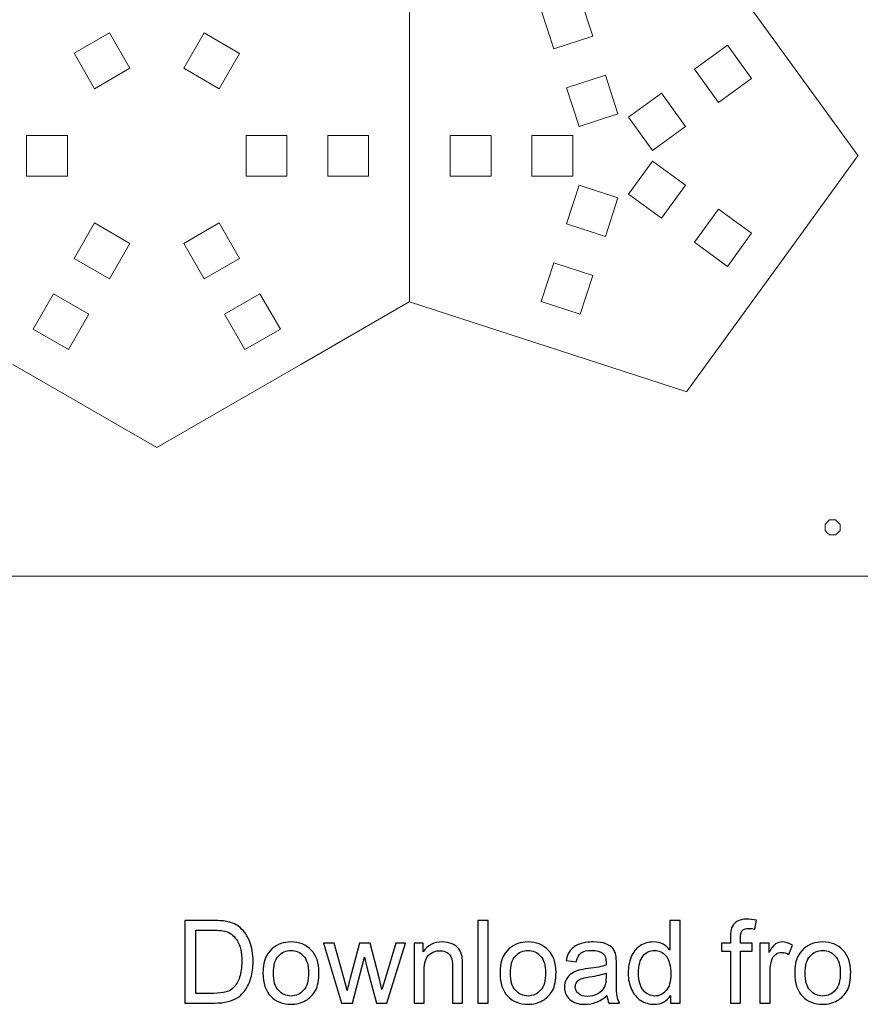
# Model space of a CAD drawing. Header units: millimetres. Extents: x -153 to 179, y -214 to 212.
# Tile 2 of 33: x -91 to -30, y -214 to -141. Entities that reach past the tile are written whole.
import ezdxf
from ezdxf.lldxf.tags import DXFTag

# ---------------------------------------------------------------- set-up
doc = ezdxf.new("R2010")
doc.units = ezdxf.units.MM
doc.header["$MEASUREMENT"] = 0
doc.layers.add('Layer 1', color=7, linetype='Continuous')
tags = doc.linetypes.add('New Line37', pattern=[1.5, 1, -0.5]).pattern_tags.tags
tags[6:7] = [DXFTag(74, 4), DXFTag(75, 0), DXFTag(340, '0'), DXFTag(46, 1.0), DXFTag(50, 0.0), DXFTag(44, 0.0), DXFTag(45, 0.0)]
tags[4:5] = [DXFTag(74, 4), DXFTag(75, 0), DXFTag(340, '0'), DXFTag(46, 1.0), DXFTag(50, 0.0), DXFTag(44, 0.0), DXFTag(45, 0.0)]
tags = doc.linetypes.add('New Line41', pattern=[1.5, 1, -0.5]).pattern_tags.tags
tags[6:7] = [DXFTag(74, 4), DXFTag(75, 0), DXFTag(340, '0'), DXFTag(46, 1.0), DXFTag(50, 0.0), DXFTag(44, 0.0), DXFTag(45, 0.0)]
tags[4:5] = [DXFTag(74, 4), DXFTag(75, 0), DXFTag(340, '0'), DXFTag(46, 1.0), DXFTag(50, 0.0), DXFTag(44, 0.0), DXFTag(45, 0.0)]
tags = doc.linetypes.add('New Line44', pattern=[1.5, 1, -0.5]).pattern_tags.tags
tags[6:7] = [DXFTag(74, 4), DXFTag(75, 0), DXFTag(340, '0'), DXFTag(46, 1.0), DXFTag(50, 0.0), DXFTag(44, 0.0), DXFTag(45, 0.0)]
tags[4:5] = [DXFTag(74, 4), DXFTag(75, 0), DXFTag(340, '0'), DXFTag(46, 1.0), DXFTag(50, 0.0), DXFTag(44, 0.0), DXFTag(45, 0.0)]
tags = doc.linetypes.add('New Line46', pattern=[1.5, 1, -0.5]).pattern_tags.tags
tags[6:7] = [DXFTag(74, 4), DXFTag(75, 0), DXFTag(340, '0'), DXFTag(46, 1.0), DXFTag(50, 0.0), DXFTag(44, 0.0), DXFTag(45, 0.0)]
tags[4:5] = [DXFTag(74, 4), DXFTag(75, 0), DXFTag(340, '0'), DXFTag(46, 1.0), DXFTag(50, 0.0), DXFTag(44, 0.0), DXFTag(45, 0.0)]
tags = doc.linetypes.add('New Line47', pattern=[1.5, 1, -0.5]).pattern_tags.tags
tags[6:7] = [DXFTag(74, 4), DXFTag(75, 0), DXFTag(340, '0'), DXFTag(46, 1.0), DXFTag(50, 0.0), DXFTag(44, 0.0), DXFTag(45, 0.0)]
tags[4:5] = [DXFTag(74, 4), DXFTag(75, 0), DXFTag(340, '0'), DXFTag(46, 1.0), DXFTag(50, 0.0), DXFTag(44, 0.0), DXFTag(45, 0.0)]

msp = doc.modelspace()

# ---------------------------------------------------------------- linework, layer by layer
at = {"layer": 'Layer 1', "color": 1, "lineweight": 9}
for points, knots in [([(-28.1707, -57.2815), (-28.1707, -57.2815), (-28.1707, -182.2814), (-28.1707, -182.2814), (-28.1707, -182.2814), (-28.1707, -182.2814), (-153.1707, -182.2814), (-153.1707, -182.2814), (-153.1707, -182.2814), (-153.1707, -182.2814), (-153.1707, -57.2815), (-153.1707, -57.2815)], [0, 0, 0, 0, 0.25, 0.25, 0.25, 0.25, 0.5, 0.5, 0.5, 0.5, 1, 1, 1, 1]), ([(-52.213, -143.555), (-52.213, -143.555), (-49.3598, -142.6279), (-49.3598, -142.6279), (-49.3598, -142.6279), (-49.3598, -142.6279), (-50.2869, -139.7748), (-50.2869, -139.7748), (-50.2869, -139.7748), (-50.2869, -139.7748), (-53.14, -140.7018), (-53.14, -140.7018), (-53.14, -140.7018), (-53.14, -140.7018), (-52.213, -143.555), (-52.213, -143.555)], [0, 0, 0, 0, 0.2, 0.2, 0.2, 0.2, 0.4, 0.4, 0.4, 0.4, 0.6, 0.6, 0.6, 0.6, 1, 1, 1, 1]), ([(-85.9697, -146.4795), (-85.9697, -146.4795), (-83.3716, -144.9795), (-83.3716, -144.9795), (-83.3716, -144.9795), (-83.3716, -144.9795), (-84.8716, -142.3815), (-84.8716, -142.3815), (-84.8716, -142.3815), (-84.8716, -142.3815), (-87.4697, -143.8815), (-87.4697, -143.8815), (-87.4697, -143.8815), (-87.4697, -143.8815), (-85.9697, -146.4795), (-85.9697, -146.4795)], [0, 0, 0, 0, 0.2, 0.2, 0.2, 0.2, 0.4, 0.4, 0.4, 0.4, 0.6, 0.6, 0.6, 0.6, 1, 1, 1, 1]), ([(-79.4089, -144.9811), (-79.4089, -144.9811), (-76.8108, -146.4811), (-76.8108, -146.4811), (-76.8108, -146.4811), (-76.8108, -146.4811), (-75.3108, -143.883), (-75.3108, -143.883), (-75.3108, -143.883), (-75.3108, -143.883), (-77.9089, -142.383), (-77.9089, -142.383), (-77.9089, -142.383), (-77.9089, -142.383), (-79.4089, -144.9811), (-79.4089, -144.9811)], [0, 0, 0, 0, 0.2, 0.2, 0.2, 0.2, 0.4, 0.4, 0.4, 0.4, 0.6, 0.6, 0.6, 0.6, 1, 1, 1, 1]), ([(-41.8883, -145.0556), (-41.8883, -145.0556), (-40.125, -147.4826), (-40.125, -147.4826), (-40.125, -147.4826), (-40.125, -147.4826), (-37.6979, -145.7193), (-37.6979, -145.7193), (-37.6979, -145.7193), (-37.6979, -145.7193), (-39.4613, -143.2923), (-39.4613, -143.2923), (-39.4613, -143.2923), (-39.4613, -143.2923), (-41.8883, -145.0556), (-41.8883, -145.0556)], [0, 0, 0, 0, 0.2, 0.2, 0.2, 0.2, 0.4, 0.4, 0.4, 0.4, 0.6, 0.6, 0.6, 0.6, 1, 1, 1, 1]), ([(-50.3589, -149.2613), (-50.3589, -149.2613), (-47.5057, -148.3343), (-47.5057, -148.3343), (-47.5057, -148.3343), (-47.5057, -148.3343), (-48.4328, -145.4811), (-48.4328, -145.4811), (-48.4328, -145.4811), (-48.4328, -145.4811), (-51.2859, -146.4081), (-51.2859, -146.4081), (-51.2859, -146.4081), (-51.2859, -146.4081), (-50.3589, -149.2613), (-50.3589, -149.2613)], [0, 0, 0, 0, 0.2, 0.2, 0.2, 0.2, 0.4, 0.4, 0.4, 0.4, 0.6, 0.6, 0.6, 0.6, 1, 1, 1, 1]), ([(-46.7424, -148.5823), (-46.7424, -148.5823), (-44.9791, -151.0093), (-44.9791, -151.0093), (-44.9791, -151.0093), (-44.9791, -151.0093), (-42.5521, -149.246), (-42.5521, -149.246), (-42.5521, -149.246), (-42.5521, -149.246), (-44.3154, -146.819), (-44.3154, -146.819), (-44.3154, -146.819), (-44.3154, -146.819), (-46.7424, -148.5823), (-46.7424, -148.5823)], [0, 0, 0, 0, 0.2, 0.2, 0.2, 0.2, 0.4, 0.4, 0.4, 0.4, 0.6, 0.6, 0.6, 0.6, 1, 1, 1, 1]), ([(-87.9524, -149.9107), (-87.9524, -149.9107), (-87.9524, -152.9107), (-87.9524, -152.9107), (-87.9524, -152.9107), (-87.9524, -152.9107), (-90.9524, -152.9107), (-90.9524, -152.9107), (-90.9524, -152.9107), (-90.9524, -152.9107), (-90.9524, -149.9107), (-90.9524, -149.9107), (-90.9524, -149.9107), (-90.9524, -149.9107), (-87.9524, -149.9107), (-87.9524, -149.9107)], [0, 0, 0, 0, 0.2, 0.2, 0.2, 0.2, 0.4, 0.4, 0.4, 0.4, 0.6, 0.6, 0.6, 0.6, 1, 1, 1, 1]), ([(-74.8308, -149.9106), (-74.8308, -149.9106), (-74.8308, -152.9106), (-74.8308, -152.9106), (-74.8308, -152.9106), (-74.8308, -152.9106), (-71.8308, -152.9107), (-71.8308, -152.9107), (-71.8308, -152.9107), (-71.8308, -152.9107), (-71.8308, -149.9107), (-71.8308, -149.9107), (-71.8308, -149.9107), (-71.8308, -149.9107), (-74.8308, -149.9106), (-74.8308, -149.9106)], [0, 0, 0, 0, 0.2, 0.2, 0.2, 0.2, 0.4, 0.4, 0.4, 0.4, 0.6, 0.6, 0.6, 0.6, 1, 1, 1, 1]), ([(-68.8308, -149.9107), (-68.8308, -149.9107), (-68.8308, -152.9107), (-68.8308, -152.9107), (-68.8308, -152.9107), (-68.8308, -152.9107), (-65.8308, -152.9107), (-65.8308, -152.9107), (-65.8308, -152.9107), (-65.8308, -152.9107), (-65.8308, -149.9106), (-65.8308, -149.9106), (-65.8308, -149.9106), (-65.8308, -149.9106), (-68.8308, -149.9107), (-68.8308, -149.9107)], [0, 0, 0, 0, 0.2, 0.2, 0.2, 0.2, 0.4, 0.4, 0.4, 0.4, 0.6, 0.6, 0.6, 0.6, 1, 1, 1, 1]), ([(-56.8307, -149.9106), (-56.8307, -149.9106), (-56.8307, -152.9106), (-56.8307, -152.9106), (-56.8307, -152.9106), (-56.8307, -152.9106), (-59.8307, -152.9106), (-59.8307, -152.9106), (-59.8307, -152.9106), (-59.8307, -152.9106), (-59.8307, -149.9106), (-59.8307, -149.9106), (-59.8307, -149.9106), (-59.8307, -149.9106), (-56.8307, -149.9106), (-56.8307, -149.9106)], [0, 0, 0, 0, 0.2, 0.2, 0.2, 0.2, 0.4, 0.4, 0.4, 0.4, 0.6, 0.6, 0.6, 0.6, 1, 1, 1, 1]), ([(-50.8307, -149.9106), (-50.8307, -149.9106), (-50.8307, -152.9106), (-50.8307, -152.9106), (-50.8307, -152.9106), (-50.8307, -152.9106), (-53.8307, -152.9106), (-53.8307, -152.9106), (-53.8307, -152.9106), (-53.8307, -152.9106), (-53.8307, -149.9106), (-53.8307, -149.9106), (-53.8307, -149.9106), (-53.8307, -149.9106), (-50.8307, -149.9106), (-50.8307, -149.9106)], [0, 0, 0, 0, 0.2, 0.2, 0.2, 0.2, 0.4, 0.4, 0.4, 0.4, 0.6, 0.6, 0.6, 0.6, 1, 1, 1, 1]), ([(-46.7424, -154.2389), (-46.7424, -154.2389), (-44.9791, -151.8118), (-44.9791, -151.8118), (-44.9791, -151.8118), (-44.9791, -151.8118), (-42.5521, -153.5751), (-42.5521, -153.5751), (-42.5521, -153.5751), (-42.5521, -153.5751), (-44.3154, -156.0022), (-44.3154, -156.0022), (-44.3154, -156.0022), (-44.3154, -156.0022), (-46.7424, -154.2389), (-46.7424, -154.2389)], [0, 0, 0, 0, 0.2, 0.2, 0.2, 0.2, 0.4, 0.4, 0.4, 0.4, 0.6, 0.6, 0.6, 0.6, 1, 1, 1, 1]), ([(-50.3589, -153.5599), (-50.3589, -153.5599), (-47.5057, -154.4869), (-47.5057, -154.4869), (-47.5057, -154.4869), (-47.5057, -154.4869), (-48.4328, -157.3401), (-48.4328, -157.3401), (-48.4328, -157.3401), (-48.4328, -157.3401), (-51.2859, -156.4131), (-51.2859, -156.4131), (-51.2859, -156.4131), (-51.2859, -156.4131), (-50.3589, -153.5599), (-50.3589, -153.5599)], [0, 0, 0, 0, 0.2, 0.2, 0.2, 0.2, 0.4, 0.4, 0.4, 0.4, 0.6, 0.6, 0.6, 0.6, 1, 1, 1, 1]), ([(-41.8883, -157.7656), (-41.8883, -157.7656), (-40.125, -155.3385), (-40.125, -155.3385), (-40.125, -155.3385), (-40.125, -155.3385), (-37.6979, -157.1019), (-37.6979, -157.1019), (-37.6979, -157.1019), (-37.6979, -157.1019), (-39.4613, -159.5289), (-39.4613, -159.5289), (-39.4613, -159.5289), (-39.4613, -159.5289), (-41.8883, -157.7656), (-41.8883, -157.7656)], [0, 0, 0, 0, 0.2, 0.2, 0.2, 0.2, 0.4, 0.4, 0.4, 0.4, 0.6, 0.6, 0.6, 0.6, 1, 1, 1, 1]), ([(-85.9696, -156.3447), (-85.9696, -156.3447), (-83.3715, -157.8447), (-83.3715, -157.8447), (-83.3715, -157.8447), (-83.3715, -157.8447), (-84.8716, -160.4428), (-84.8716, -160.4428), (-84.8716, -160.4428), (-84.8716, -160.4428), (-87.4696, -158.9428), (-87.4696, -158.9428), (-87.4696, -158.9428), (-87.4696, -158.9428), (-85.9696, -156.3447), (-85.9696, -156.3447)], [0, 0, 0, 0, 0.2, 0.2, 0.2, 0.2, 0.4, 0.4, 0.4, 0.4, 0.6, 0.6, 0.6, 0.6, 1, 1, 1, 1]), ([(-79.4089, -157.8431), (-79.4089, -157.8431), (-76.8108, -156.3431), (-76.8108, -156.3431), (-76.8108, -156.3431), (-76.8108, -156.3431), (-75.3108, -158.9412), (-75.3108, -158.9412), (-75.3108, -158.9412), (-75.3108, -158.9412), (-77.9089, -160.4412), (-77.9089, -160.4412), (-77.9089, -160.4412), (-77.9089, -160.4412), (-79.4089, -157.8431), (-79.4089, -157.8431)], [0, 0, 0, 0, 0.2, 0.2, 0.2, 0.2, 0.4, 0.4, 0.4, 0.4, 0.6, 0.6, 0.6, 0.6, 1, 1, 1, 1]), ([(-52.213, -159.2662), (-52.213, -159.2662), (-49.3598, -160.1933), (-49.3598, -160.1933), (-49.3598, -160.1933), (-49.3598, -160.1933), (-50.2869, -163.0464), (-50.2869, -163.0464), (-50.2869, -163.0464), (-50.2869, -163.0464), (-53.14, -162.1194), (-53.14, -162.1194), (-53.14, -162.1194), (-53.14, -162.1194), (-52.213, -159.2662), (-52.213, -159.2662)], [0, 0, 0, 0, 0.2, 0.2, 0.2, 0.2, 0.4, 0.4, 0.4, 0.4, 0.6, 0.6, 0.6, 0.6, 1, 1, 1, 1]), ([(-88.9697, -161.5409), (-88.9697, -161.5409), (-86.3716, -163.0409), (-86.3716, -163.0409), (-86.3716, -163.0409), (-86.3716, -163.0409), (-87.8715, -165.6389), (-87.8715, -165.6389), (-87.8715, -165.6389), (-87.8715, -165.6389), (-90.4696, -164.1389), (-90.4696, -164.1389), (-90.4696, -164.1389), (-90.4696, -164.1389), (-88.9697, -161.5409), (-88.9697, -161.5409)], [0, 0, 0, 0, 0.2, 0.2, 0.2, 0.2, 0.4, 0.4, 0.4, 0.4, 0.6, 0.6, 0.6, 0.6, 1, 1, 1, 1]), ([(-76.4089, -163.0393), (-76.4089, -163.0393), (-73.8108, -161.5393), (-73.8108, -161.5393), (-73.8108, -161.5393), (-73.8108, -161.5393), (-72.3108, -164.1374), (-72.3108, -164.1374), (-72.3108, -164.1374), (-72.3108, -164.1374), (-74.9089, -165.6374), (-74.9089, -165.6374), (-74.9089, -165.6374), (-74.9089, -165.6374), (-76.4089, -163.0393), (-76.4089, -163.0393)], [0, 0, 0, 0, 0.2, 0.2, 0.2, 0.2, 0.4, 0.4, 0.4, 0.4, 0.6, 0.6, 0.6, 0.6, 1, 1, 1, 1]), ([(-31.1921, -178.4821), (-31.1921, -178.4821), (-31.1921, -178.71), (-31.1921, -178.71), (-31.1921, -178.71), (-31.1921, -178.71), (-31.1921, -178.9378), (-31.1921, -178.9378), (-31.1921, -178.9378), (-31.1921, -178.9378), (-31.3532, -179.0989), (-31.3532, -179.0989), (-31.3532, -179.0989), (-31.3532, -179.0989), (-31.5143, -179.26), (-31.5143, -179.26), (-31.5143, -179.26), (-31.5143, -179.26), (-31.7421, -179.26), (-31.7421, -179.26), (-31.7421, -179.26), (-31.7421, -179.26), (-31.9699, -179.26), (-31.9699, -179.26), (-31.9699, -179.26), (-31.9699, -179.26), (-32.131, -179.0989), (-32.131, -179.0989), (-32.131, -179.0989), (-32.131, -179.0989), (-32.2921, -178.9378), (-32.2921, -178.9378), (-32.2921, -178.9378), (-32.2921, -178.9378), (-32.2921, -178.71), (-32.2921, -178.71), (-32.2921, -178.71), (-32.2921, -178.71), (-32.2921, -178.4821), (-32.2921, -178.4821), (-32.2921, -178.4821), (-32.2921, -178.4821), (-32.131, -178.321), (-32.131, -178.321), (-32.131, -178.321), (-32.131, -178.321), (-31.9699, -178.16), (-31.9699, -178.16), (-31.9699, -178.16), (-31.9699, -178.16), (-31.7421, -178.16), (-31.7421, -178.16), (-31.7421, -178.16), (-31.7421, -178.16), (-31.5143, -178.16), (-31.5143, -178.16), (-31.5143, -178.16), (-31.5143, -178.16), (-31.3532, -178.321), (-31.3532, -178.321), (-31.3532, -178.321), (-31.3532, -178.321), (-31.1921, -178.4821), (-31.1921, -178.4821)], [0, 0, 0, 0, 0.0588235, 0.0588235, 0.0588235, 0.0588235, 0.1176471, 0.1176471, 0.1176471, 0.1176471, 0.1764706, 0.1764706, 0.1764706, 0.1764706, 0.2352941, 0.2352941, 0.2352941, 0.2352941, 0.2941176, 0.2941176, 0.2941176, 0.2941176, 0.3529412, 0.3529412, 0.3529412, 0.3529412, 0.4117647, 0.4117647, 0.4117647, 0.4117647, 0.4705882, 0.4705882, 0.4705882, 0.4705882, 0.5294118, 0.5294118, 0.5294118, 0.5294118, 0.5882353, 0.5882353, 0.5882353, 0.5882353, 0.6470588, 0.6470588, 0.6470588, 0.6470588, 0.7058824, 0.7058824, 0.7058824, 0.7058824, 0.7647059, 0.7647059, 0.7647059, 0.7647059, 0.8235294, 0.8235294, 0.8235294, 0.8235294, 0.8823529, 0.8823529, 0.8823529, 0.8823529, 1, 1, 1, 1])]:
    msp.add_open_spline(points, degree=3, knots=knots, dxfattribs=at)
for points in [[(-37.0401, -141.533), (-37.0401, -141.533), (-42.4505, -134.0741), (-42.4505, -134.0741)], [(-62.8307, -149.9106), (-62.8307, -149.9106), (-62.8307, -140.6961), (-62.8307, -140.6961)], [(-29.8681, -151.4203), (-29.8681, -151.4203), (-35.2785, -143.9614), (-35.2785, -143.9614)], [(-35.2918, -158.8694), (-35.2918, -158.8694), (-29.8814, -151.4106), (-29.8814, -151.4106)], [(-62.8306, -162.1251), (-62.8306, -162.1251), (-62.8307, -152.9106), (-62.8307, -152.9106)], [(-42.4638, -168.7567), (-42.4638, -168.7567), (-37.0534, -161.2978), (-37.0534, -161.2978)], [(-62.8361, -162.1282), (-62.8361, -162.1282), (-70.8161, -166.7355), (-70.8161, -166.7355)], [(-42.4505, -168.747), (-42.4505, -168.747), (-62.8307, -162.1251), (-62.8307, -162.1251)], [(-89.3742, -168.2356), (-89.3742, -168.2356), (-81.3942, -172.8428), (-81.3942, -172.8428)], [(-73.4142, -168.2356), (-73.4142, -168.2356), (-81.3942, -172.8428), (-81.3942, -172.8428)]]:
    msp.add_open_spline(points, degree=3, dxfattribs=at)
at = {"layer": 'Layer 1', "color": 1, "linetype": 'New Line44', "lineweight": 9}
msp.add_open_spline([(-35.2785, -143.9614), (-35.2785, -143.9614), (-37.0401, -141.533), (-37.0401, -141.533)], degree=3, dxfattribs=at)
at = {"layer": 'Layer 1', "color": 1, "linetype": 'New Line37', "lineweight": 9}
msp.add_open_spline([(-62.8307, -152.9106), (-62.8307, -152.9106), (-62.8307, -149.9106), (-62.8307, -149.9106)], degree=3, dxfattribs=at)
at = {"layer": 'Layer 1', "color": 1, "linetype": 'New Line41', "lineweight": 9}
msp.add_open_spline([(-37.0534, -161.2978), (-37.0534, -161.2978), (-35.2918, -158.8694), (-35.2918, -158.8694)], degree=3, dxfattribs=at)
at = {"layer": 'Layer 1', "color": 1, "linetype": 'New Line46', "lineweight": 9}
msp.add_open_spline([(-91.9723, -166.7355), (-91.9723, -166.7355), (-89.3742, -168.2356), (-89.3742, -168.2356)], degree=3, dxfattribs=at)
at = {"layer": 'Layer 1', "color": 1, "linetype": 'New Line47', "lineweight": 9}
msp.add_open_spline([(-70.8161, -166.7355), (-70.8161, -166.7355), (-73.4142, -168.2356), (-73.4142, -168.2356)], degree=3, dxfattribs=at)
at = {"layer": 'Layer 1', "color": 250}
for points, knots in [([(-79.3287, -213.6474), (-79.3287, -213.6474), (-79.3287, -207.5852), (-79.3287, -207.5852), (-79.3287, -207.5852), (-79.3287, -207.5852), (-77.2402, -207.5852), (-77.2402, -207.5852), (-77.2402, -207.5852), (-76.7689, -207.5852), (-76.4091, -207.6135), (-76.1607, -207.6713), (-76.1607, -207.6713), (-75.8136, -207.7518), (-75.5172, -207.8971), (-75.2717, -208.1059), (-75.2717, -208.1059), (-74.9514, -208.3769), (-74.7129, -208.7212), (-74.5549, -209.1417), (-74.5549, -209.1417), (-74.3954, -209.5622), (-74.3164, -210.0434), (-74.3164, -210.5839), (-74.3164, -210.5839), (-74.3164, -211.0439), (-74.37, -211.4517), (-74.4772, -211.8073), (-74.4772, -211.8073), (-74.5845, -212.1629), (-74.7228, -212.4578), (-74.8907, -212.6907), (-74.8907, -212.6907), (-75.06, -212.9235), (-75.2435, -213.1069), (-75.4439, -213.2396), (-75.4439, -213.2396), (-75.6428, -213.3736), (-75.8841, -213.4752), (-76.1664, -213.5444), (-76.1664, -213.5444), (-76.45, -213.6135), (-76.7745, -213.6474), (-77.1414, -213.6474), (-77.1414, -213.6474), (-77.1414, -213.6474), (-79.3287, -213.6474), (-79.3287, -213.6474)], [0, 0, 0, 0, 0.0769231, 0.0769231, 0.0769231, 0.0769231, 0.1538462, 0.1538462, 0.1538462, 0.1538462, 0.2307692, 0.2307692, 0.2307692, 0.2307692, 0.3076923, 0.3076923, 0.3076923, 0.3076923, 0.3846154, 0.3846154, 0.3846154, 0.3846154, 0.4615385, 0.4615385, 0.4615385, 0.4615385, 0.5384615, 0.5384615, 0.5384615, 0.5384615, 0.6153846, 0.6153846, 0.6153846, 0.6153846, 0.6923077, 0.6923077, 0.6923077, 0.6923077, 0.7692308, 0.7692308, 0.7692308, 0.7692308, 0.8461538, 0.8461538, 0.8461538, 0.8461538, 1, 1, 1, 1]), ([(-57.7921, -213.6474), (-57.7921, -213.6474), (-57.7921, -207.5852), (-57.7921, -207.5852), (-57.7921, -207.5852), (-57.7921, -207.5852), (-57.0471, -207.5852), (-57.0471, -207.5852), (-57.0471, -207.5852), (-57.0471, -207.5852), (-57.0471, -213.6474), (-57.0471, -213.6474), (-57.0471, -213.6474), (-57.0471, -213.6474), (-57.7921, -213.6474), (-57.7921, -213.6474)], [0, 0, 0, 0, 0.2, 0.2, 0.2, 0.2, 0.4, 0.4, 0.4, 0.4, 0.6, 0.6, 0.6, 0.6, 1, 1, 1, 1]), ([(-43.6401, -213.6474), (-43.6401, -213.6474), (-43.6401, -213.09), (-43.6401, -213.09), (-43.6401, -213.09), (-43.918, -213.5232), (-44.3273, -213.7405), (-44.8677, -213.7405), (-44.8677, -213.7405), (-45.2177, -213.7405), (-45.5394, -213.6446), (-45.8315, -213.4513), (-45.8315, -213.4513), (-46.125, -213.2593), (-46.3522, -212.9898), (-46.5145, -212.6455), (-46.5145, -212.6455), (-46.6754, -212.2998), (-46.7558, -211.9033), (-46.7558, -211.4545), (-46.7558, -211.4545), (-46.7558, -211.0171), (-46.6824, -210.6206), (-46.5371, -210.2635), (-46.5371, -210.2635), (-46.3903, -209.9079), (-46.1716, -209.6342), (-45.8795, -209.4451), (-45.8795, -209.4451), (-45.5888, -209.2546), (-45.2614, -209.16), (-44.9016, -209.16), (-44.9016, -209.16), (-44.6363, -209.16), (-44.4006, -209.2165), (-44.1946, -209.328), (-44.1946, -209.328), (-43.9886, -209.4395), (-43.8207, -209.5862), (-43.6909, -209.7654), (-43.6909, -209.7654), (-43.6909, -209.7654), (-43.6909, -207.5852), (-43.6909, -207.5852), (-43.6909, -207.5852), (-43.6909, -207.5852), (-42.9458, -207.5852), (-42.9458, -207.5852), (-42.9458, -207.5852), (-42.9458, -207.5852), (-42.9458, -213.6474), (-42.9458, -213.6474), (-42.9458, -213.6474), (-42.9458, -213.6474), (-43.6401, -213.6474), (-43.6401, -213.6474)], [0, 0, 0, 0, 0.0666667, 0.0666667, 0.0666667, 0.0666667, 0.1333333, 0.1333333, 0.1333333, 0.1333333, 0.2, 0.2, 0.2, 0.2, 0.2666667, 0.2666667, 0.2666667, 0.2666667, 0.3333333, 0.3333333, 0.3333333, 0.3333333, 0.4, 0.4, 0.4, 0.4, 0.4666667, 0.4666667, 0.4666667, 0.4666667, 0.5333333, 0.5333333, 0.5333333, 0.5333333, 0.6, 0.6, 0.6, 0.6, 0.6666667, 0.6666667, 0.6666667, 0.6666667, 0.7333333, 0.7333333, 0.7333333, 0.7333333, 0.8, 0.8, 0.8, 0.8, 0.8666667, 0.8666667, 0.8666667, 0.8666667, 1, 1, 1, 1]), ([(-39.2374, -213.6474), (-39.2374, -213.6474), (-39.2374, -209.8289), (-39.2374, -209.8289), (-39.2374, -209.8289), (-39.2374, -209.8289), (-39.8978, -209.8289), (-39.8978, -209.8289), (-39.8978, -209.8289), (-39.8978, -209.8289), (-39.8978, -209.2532), (-39.8978, -209.2532), (-39.8978, -209.2532), (-39.8978, -209.2532), (-39.2374, -209.2532), (-39.2374, -209.2532), (-39.2374, -209.2532), (-39.2374, -209.2532), (-39.2374, -208.7875), (-39.2374, -208.7875), (-39.2374, -208.7875), (-39.2374, -208.4926), (-39.212, -208.2739), (-39.1598, -208.1313), (-39.1598, -208.1313), (-39.0878, -207.9394), (-38.9636, -207.7828), (-38.783, -207.6629), (-38.783, -207.6629), (-38.6038, -207.5429), (-38.3512, -207.4836), (-38.0267, -207.4836), (-38.0267, -207.4836), (-37.8164, -207.4836), (-37.585, -207.509), (-37.331, -207.5584), (-37.331, -207.5584), (-37.331, -207.5584), (-37.4425, -208.2104), (-37.4425, -208.2104), (-37.4425, -208.2104), (-37.5977, -208.1836), (-37.743, -208.1694), (-37.8813, -208.1694), (-37.8813, -208.1694), (-38.1071, -208.1694), (-38.2665, -208.2174), (-38.3611, -208.3134), (-38.3611, -208.3134), (-38.4542, -208.4093), (-38.5008, -208.5885), (-38.5008, -208.851), (-38.5008, -208.851), (-38.5008, -208.851), (-38.5008, -209.2532), (-38.5008, -209.2532), (-38.5008, -209.2532), (-38.5008, -209.2532), (-37.6457, -209.2532), (-37.6457, -209.2532), (-37.6457, -209.2532), (-37.6457, -209.2532), (-37.6457, -209.8289), (-37.6457, -209.8289), (-37.6457, -209.8289), (-37.6457, -209.8289), (-38.4923, -209.8289), (-38.4923, -209.8289), (-38.4923, -209.8289), (-38.4923, -209.8289), (-38.4923, -213.6474), (-38.4923, -213.6474), (-38.4923, -213.6474), (-38.4923, -213.6474), (-39.2374, -213.6474), (-39.2374, -213.6474)], [0, 0, 0, 0, 0.05, 0.05, 0.05, 0.05, 0.1, 0.1, 0.1, 0.1, 0.15, 0.15, 0.15, 0.15, 0.2, 0.2, 0.2, 0.2, 0.25, 0.25, 0.25, 0.25, 0.3, 0.3, 0.3, 0.3, 0.35, 0.35, 0.35, 0.35, 0.4, 0.4, 0.4, 0.4, 0.45, 0.45, 0.45, 0.45, 0.5, 0.5, 0.5, 0.5, 0.55, 0.55, 0.55, 0.55, 0.6, 0.6, 0.6, 0.6, 0.65, 0.65, 0.65, 0.65, 0.7, 0.7, 0.7, 0.7, 0.75, 0.75, 0.75, 0.75, 0.8, 0.8, 0.8, 0.8, 0.85, 0.85, 0.85, 0.85, 0.9, 0.9, 0.9, 0.9, 1, 1, 1, 1]), ([(-78.5243, -212.9362), (-78.5243, -212.9362), (-77.2317, -212.9362), (-77.2317, -212.9362), (-77.2317, -212.9362), (-76.8324, -212.9362), (-76.5191, -212.8995), (-76.2919, -212.8247), (-76.2919, -212.8247), (-76.0648, -212.7499), (-75.8841, -212.6455), (-75.7487, -212.51), (-75.7487, -212.51), (-75.5596, -212.3195), (-75.4114, -212.0627), (-75.3056, -211.741), (-75.3056, -211.741), (-75.1997, -211.4192), (-75.1461, -211.0298), (-75.1461, -210.5712), (-75.1461, -210.5712), (-75.1461, -209.9362), (-75.2505, -209.4479), (-75.458, -209.1064), (-75.458, -209.1064), (-75.6654, -208.7649), (-75.918, -208.5363), (-76.2157, -208.4206), (-76.2157, -208.4206), (-76.4302, -208.3374), (-76.776, -208.2964), (-77.2529, -208.2964), (-77.2529, -208.2964), (-77.2529, -208.2964), (-78.5243, -208.2964), (-78.5243, -208.2964), (-78.5243, -208.2964), (-78.5243, -208.2964), (-78.5243, -212.9362), (-78.5243, -212.9362)], [0, 0, 0, 0, 0.0909091, 0.0909091, 0.0909091, 0.0909091, 0.1818182, 0.1818182, 0.1818182, 0.1818182, 0.2727273, 0.2727273, 0.2727273, 0.2727273, 0.3636364, 0.3636364, 0.3636364, 0.3636364, 0.4545455, 0.4545455, 0.4545455, 0.4545455, 0.5454545, 0.5454545, 0.5454545, 0.5454545, 0.6363636, 0.6363636, 0.6363636, 0.6363636, 0.7272727, 0.7272727, 0.7272727, 0.7272727, 0.8181818, 0.8181818, 0.8181818, 0.8181818, 1, 1, 1, 1]), ([(-73.5868, -211.4503), (-73.5868, -210.6389), (-73.361, -210.0378), (-72.9081, -209.6469), (-72.9081, -209.6469), (-72.5313, -209.3223), (-72.0698, -209.16), (-71.5266, -209.16), (-71.5266, -209.16), (-70.924, -209.16), (-70.4301, -209.3576), (-70.0463, -209.7527), (-70.0463, -209.7527), (-69.6639, -210.1464), (-69.472, -210.6925), (-69.472, -211.3882), (-69.472, -211.3882), (-69.472, -211.9526), (-69.5566, -212.3957), (-69.726, -212.7189), (-69.726, -212.7189), (-69.8953, -213.042), (-70.1423, -213.2932), (-70.4668, -213.4724), (-70.4668, -213.4724), (-70.79, -213.6516), (-71.1442, -213.7405), (-71.5266, -213.7405), (-71.5266, -213.7405), (-72.1418, -213.7405), (-72.6385, -213.5444), (-73.0181, -213.1507), (-73.0181, -213.1507), (-73.3977, -212.757), (-73.5868, -212.1897), (-73.5868, -211.4503)], [0, 0, 0, 0, 0.1, 0.1, 0.1, 0.1, 0.2, 0.2, 0.2, 0.2, 0.3, 0.3, 0.3, 0.3, 0.4, 0.4, 0.4, 0.4, 0.5, 0.5, 0.5, 0.5, 0.6, 0.6, 0.6, 0.6, 0.7, 0.7, 0.7, 0.7, 0.8, 0.8, 0.8, 0.8, 1, 1, 1, 1]), ([(-67.8083, -213.6474), (-67.8083, -213.6474), (-69.1361, -209.2532), (-69.1361, -209.2532), (-69.1361, -209.2532), (-69.1361, -209.2532), (-68.3572, -209.2532), (-68.3572, -209.2532), (-68.3572, -209.2532), (-68.3572, -209.2532), (-67.6559, -211.789), (-67.6559, -211.789), (-67.6559, -211.789), (-67.6559, -211.789), (-67.4075, -212.733), (-67.4075, -212.733), (-67.4075, -212.733), (-67.3976, -212.6864), (-67.3214, -212.3845), (-67.1803, -211.8271), (-67.1803, -211.8271), (-67.1803, -211.8271), (-66.4846, -209.2532), (-66.4846, -209.2532), (-66.4846, -209.2532), (-66.4846, -209.2532), (-65.7212, -209.2532), (-65.7212, -209.2532), (-65.7212, -209.2532), (-65.7212, -209.2532), (-65.0594, -211.8045), (-65.0594, -211.8045), (-65.0594, -211.8045), (-65.0594, -211.8045), (-64.8435, -212.6413), (-64.8435, -212.6413), (-64.8435, -212.6413), (-64.8435, -212.6413), (-64.5909, -211.7932), (-64.5909, -211.7932), (-64.5909, -211.7932), (-64.5909, -211.7932), (-63.8317, -209.2532), (-63.8317, -209.2532), (-63.8317, -209.2532), (-63.8317, -209.2532), (-63.1078, -209.2532), (-63.1078, -209.2532), (-63.1078, -209.2532), (-63.1078, -209.2532), (-64.4865, -213.6474), (-64.4865, -213.6474), (-64.4865, -213.6474), (-64.4865, -213.6474), (-65.257, -213.6474), (-65.257, -213.6474), (-65.257, -213.6474), (-65.257, -213.6474), (-65.9541, -211.0185), (-65.9541, -211.0185), (-65.9541, -211.0185), (-65.9541, -211.0185), (-66.1305, -210.2664), (-66.1305, -210.2664), (-66.1305, -210.2664), (-66.1305, -210.2664), (-67.0195, -213.6474), (-67.0195, -213.6474), (-67.0195, -213.6474), (-67.0195, -213.6474), (-67.8083, -213.6474), (-67.8083, -213.6474)], [0, 0, 0, 0, 0.0526316, 0.0526316, 0.0526316, 0.0526316, 0.1052632, 0.1052632, 0.1052632, 0.1052632, 0.1578947, 0.1578947, 0.1578947, 0.1578947, 0.2105263, 0.2105263, 0.2105263, 0.2105263, 0.2631579, 0.2631579, 0.2631579, 0.2631579, 0.3157895, 0.3157895, 0.3157895, 0.3157895, 0.3684211, 0.3684211, 0.3684211, 0.3684211, 0.4210526, 0.4210526, 0.4210526, 0.4210526, 0.4736842, 0.4736842, 0.4736842, 0.4736842, 0.5263158, 0.5263158, 0.5263158, 0.5263158, 0.5789474, 0.5789474, 0.5789474, 0.5789474, 0.6315789, 0.6315789, 0.6315789, 0.6315789, 0.6842105, 0.6842105, 0.6842105, 0.6842105, 0.7368421, 0.7368421, 0.7368421, 0.7368421, 0.7894737, 0.7894737, 0.7894737, 0.7894737, 0.8421053, 0.8421053, 0.8421053, 0.8421053, 0.8947368, 0.8947368, 0.8947368, 0.8947368, 1, 1, 1, 1]), ([(-62.4841, -213.6474), (-62.4841, -213.6474), (-62.4841, -209.2532), (-62.4841, -209.2532), (-62.4841, -209.2532), (-62.4841, -209.2532), (-61.8152, -209.2532), (-61.8152, -209.2532), (-61.8152, -209.2532), (-61.8152, -209.2532), (-61.8152, -209.8769), (-61.8152, -209.8769), (-61.8152, -209.8769), (-61.4935, -209.3985), (-61.0278, -209.16), (-60.4196, -209.16), (-60.4196, -209.16), (-60.1543, -209.16), (-59.9116, -209.208), (-59.6901, -209.3026), (-59.6901, -209.3026), (-59.4685, -209.3971), (-59.302, -209.5227), (-59.192, -209.6765), (-59.192, -209.6765), (-59.0819, -209.8303), (-59.0043, -210.0138), (-58.9605, -210.2254), (-58.9605, -210.2254), (-58.9337, -210.3637), (-58.9196, -210.605), (-58.9196, -210.9493), (-58.9196, -210.9493), (-58.9196, -210.9493), (-58.9196, -213.6474), (-58.9196, -213.6474), (-58.9196, -213.6474), (-58.9196, -213.6474), (-59.6647, -213.6474), (-59.6647, -213.6474), (-59.6647, -213.6474), (-59.6647, -213.6474), (-59.6647, -210.9776), (-59.6647, -210.9776), (-59.6647, -210.9776), (-59.6647, -210.6742), (-59.6929, -210.447), (-59.7508, -210.2974), (-59.7508, -210.2974), (-59.8086, -210.1478), (-59.9116, -210.0279), (-60.0584, -209.9376), (-60.0584, -209.9376), (-60.2051, -209.8487), (-60.3787, -209.8035), (-60.5763, -209.8035), (-60.5763, -209.8035), (-60.8924, -209.8035), (-61.1647, -209.9037), (-61.3947, -210.1055), (-61.3947, -210.1055), (-61.6247, -210.3059), (-61.739, -210.6883), (-61.739, -211.2499), (-61.739, -211.2499), (-61.739, -211.2499), (-61.739, -213.6474), (-61.739, -213.6474), (-61.739, -213.6474), (-61.739, -213.6474), (-62.4841, -213.6474), (-62.4841, -213.6474)], [0, 0, 0, 0, 0.0526316, 0.0526316, 0.0526316, 0.0526316, 0.1052632, 0.1052632, 0.1052632, 0.1052632, 0.1578947, 0.1578947, 0.1578947, 0.1578947, 0.2105263, 0.2105263, 0.2105263, 0.2105263, 0.2631579, 0.2631579, 0.2631579, 0.2631579, 0.3157895, 0.3157895, 0.3157895, 0.3157895, 0.3684211, 0.3684211, 0.3684211, 0.3684211, 0.4210526, 0.4210526, 0.4210526, 0.4210526, 0.4736842, 0.4736842, 0.4736842, 0.4736842, 0.5263158, 0.5263158, 0.5263158, 0.5263158, 0.5789474, 0.5789474, 0.5789474, 0.5789474, 0.6315789, 0.6315789, 0.6315789, 0.6315789, 0.6842105, 0.6842105, 0.6842105, 0.6842105, 0.7368421, 0.7368421, 0.7368421, 0.7368421, 0.7894737, 0.7894737, 0.7894737, 0.7894737, 0.8421053, 0.8421053, 0.8421053, 0.8421053, 0.8947368, 0.8947368, 0.8947368, 0.8947368, 1, 1, 1, 1]), ([(-56.1736, -211.4503), (-56.1736, -210.6389), (-55.9478, -210.0378), (-55.4949, -209.6469), (-55.4949, -209.6469), (-55.1181, -209.3223), (-54.6566, -209.16), (-54.1134, -209.16), (-54.1134, -209.16), (-53.5108, -209.16), (-53.0169, -209.3576), (-52.6331, -209.7527), (-52.6331, -209.7527), (-52.2507, -210.1464), (-52.0588, -210.6925), (-52.0588, -211.3882), (-52.0588, -211.3882), (-52.0588, -211.9526), (-52.1434, -212.3957), (-52.3128, -212.7189), (-52.3128, -212.7189), (-52.4821, -213.042), (-52.7291, -213.2932), (-53.0536, -213.4724), (-53.0536, -213.4724), (-53.3768, -213.6516), (-53.731, -213.7405), (-54.1134, -213.7405), (-54.1134, -213.7405), (-54.7286, -213.7405), (-55.2253, -213.5444), (-55.6049, -213.1507), (-55.6049, -213.1507), (-55.9845, -212.757), (-56.1736, -212.1897), (-56.1736, -211.4503)], [0, 0, 0, 0, 0.1, 0.1, 0.1, 0.1, 0.2, 0.2, 0.2, 0.2, 0.3, 0.3, 0.3, 0.3, 0.4, 0.4, 0.4, 0.4, 0.5, 0.5, 0.5, 0.5, 0.6, 0.6, 0.6, 0.6, 0.7, 0.7, 0.7, 0.7, 0.8, 0.8, 0.8, 0.8, 1, 1, 1, 1]), ([(-48.3151, -213.0971), (-48.5917, -213.3327), (-48.8584, -213.4978), (-49.1138, -213.5952), (-49.1138, -213.5952), (-49.3692, -213.6926), (-49.6429, -213.7405), (-49.9365, -213.7405), (-49.9365, -213.7405), (-50.4191, -213.7405), (-50.7902, -213.6234), (-51.0498, -213.3878), (-51.0498, -213.3878), (-51.3095, -213.1535), (-51.4393, -212.8529), (-51.4393, -212.4875), (-51.4393, -212.4875), (-51.4393, -212.273), (-51.3899, -212.0768), (-51.2925, -211.899), (-51.2925, -211.899), (-51.1938, -211.7212), (-51.0654, -211.5801), (-50.9073, -211.4729), (-50.9073, -211.4729), (-50.7479, -211.3656), (-50.5701, -211.2838), (-50.3711, -211.2287), (-50.3711, -211.2287), (-50.2243, -211.1906), (-50.0028, -211.154), (-49.7079, -211.1173), (-49.7079, -211.1173), (-49.1067, -211.0467), (-48.6622, -210.9606), (-48.3786, -210.8619), (-48.3786, -210.8619), (-48.3758, -210.7603), (-48.3744, -210.6953), (-48.3744, -210.6685), (-48.3744, -210.6685), (-48.3744, -210.3666), (-48.4449, -210.1535), (-48.586, -210.0293), (-48.586, -210.0293), (-48.7765, -209.8614), (-49.0602, -209.7781), (-49.4355, -209.7781), (-49.4355, -209.7781), (-49.7869, -209.7781), (-50.0465, -209.8402), (-50.213, -209.963), (-50.213, -209.963), (-50.381, -210.0857), (-50.5037, -210.3031), (-50.5842, -210.6163), (-50.5842, -210.6163), (-50.5842, -210.6163), (-51.3123, -210.5147), (-51.3123, -210.5147), (-51.3123, -210.5147), (-51.246, -210.2029), (-51.1373, -209.9503), (-50.9849, -209.7584), (-50.9849, -209.7584), (-50.8325, -209.5665), (-50.6124, -209.4197), (-50.3245, -209.3153), (-50.3245, -209.3153), (-50.0381, -209.2123), (-49.7036, -209.16), (-49.3254, -209.16), (-49.3254, -209.16), (-48.9501, -209.16), (-48.6439, -209.2038), (-48.4082, -209.2927), (-48.4082, -209.2927), (-48.174, -209.3816), (-48.0004, -209.4917), (-47.8903, -209.6257), (-47.8903, -209.6257), (-47.7803, -209.7598), (-47.7027, -209.9291), (-47.6575, -210.1337), (-47.6575, -210.1337), (-47.6335, -210.2607), (-47.6208, -210.4893), (-47.6208, -210.8181), (-47.6208, -210.8181), (-47.6208, -210.8181), (-47.6208, -211.8059), (-47.6208, -211.8059), (-47.6208, -211.8059), (-47.6208, -212.4959), (-47.6053, -212.932), (-47.5743, -213.1168), (-47.5743, -213.1168), (-47.5446, -213.3017), (-47.4825, -213.4781), (-47.3922, -213.6474), (-47.3922, -213.6474), (-47.3922, -213.6474), (-48.1712, -213.6474), (-48.1712, -213.6474), (-48.1712, -213.6474), (-48.2459, -213.4908), (-48.2939, -213.3073), (-48.3151, -213.0971)], [0, 0, 0, 0, 0.0357143, 0.0357143, 0.0357143, 0.0357143, 0.0714286, 0.0714286, 0.0714286, 0.0714286, 0.1071429, 0.1071429, 0.1071429, 0.1071429, 0.1428571, 0.1428571, 0.1428571, 0.1428571, 0.1785714, 0.1785714, 0.1785714, 0.1785714, 0.2142857, 0.2142857, 0.2142857, 0.2142857, 0.25, 0.25, 0.25, 0.25, 0.2857143, 0.2857143, 0.2857143, 0.2857143, 0.3214286, 0.3214286, 0.3214286, 0.3214286, 0.3571429, 0.3571429, 0.3571429, 0.3571429, 0.3928571, 0.3928571, 0.3928571, 0.3928571, 0.4285714, 0.4285714, 0.4285714, 0.4285714, 0.4642857, 0.4642857, 0.4642857, 0.4642857, 0.5, 0.5, 0.5, 0.5, 0.5357143, 0.5357143, 0.5357143, 0.5357143, 0.5714286, 0.5714286, 0.5714286, 0.5714286, 0.6071429, 0.6071429, 0.6071429, 0.6071429, 0.6428571, 0.6428571, 0.6428571, 0.6428571, 0.6785714, 0.6785714, 0.6785714, 0.6785714, 0.7142857, 0.7142857, 0.7142857, 0.7142857, 0.75, 0.75, 0.75, 0.75, 0.7857143, 0.7857143, 0.7857143, 0.7857143, 0.8214286, 0.8214286, 0.8214286, 0.8214286, 0.8571429, 0.8571429, 0.8571429, 0.8571429, 0.8928571, 0.8928571, 0.8928571, 0.8928571, 0.9285714, 0.9285714, 0.9285714, 0.9285714, 1, 1, 1, 1]), ([(-37.0714, -213.6474), (-37.0714, -213.6474), (-37.0714, -209.2532), (-37.0714, -209.2532), (-37.0714, -209.2532), (-37.0714, -209.2532), (-36.4025, -209.2532), (-36.4025, -209.2532), (-36.4025, -209.2532), (-36.4025, -209.2532), (-36.4025, -209.9263), (-36.4025, -209.9263), (-36.4025, -209.9263), (-36.2318, -209.6144), (-36.0737, -209.4084), (-35.9284, -209.3096), (-35.9284, -209.3096), (-35.783, -209.2094), (-35.6236, -209.16), (-35.45, -209.16), (-35.45, -209.16), (-35.1988, -209.16), (-34.9434, -209.2391), (-34.6838, -209.3957), (-34.6838, -209.3957), (-34.6838, -209.3957), (-34.949, -210.0829), (-34.949, -210.0829), (-34.949, -210.0829), (-35.1297, -209.9813), (-35.3103, -209.9305), (-35.4909, -209.9305), (-35.4909, -209.9305), (-35.6532, -209.9305), (-35.7985, -209.9799), (-35.9269, -210.0773), (-35.9269, -210.0773), (-36.0554, -210.1746), (-36.1471, -210.3101), (-36.2021, -210.4837), (-36.2021, -210.4837), (-36.2854, -210.7476), (-36.3263, -211.0368), (-36.3263, -211.3515), (-36.3263, -211.3515), (-36.3263, -211.3515), (-36.3263, -213.6474), (-36.3263, -213.6474), (-36.3263, -213.6474), (-36.3263, -213.6474), (-37.0714, -213.6474), (-37.0714, -213.6474)], [0, 0, 0, 0, 0.0714286, 0.0714286, 0.0714286, 0.0714286, 0.1428571, 0.1428571, 0.1428571, 0.1428571, 0.2142857, 0.2142857, 0.2142857, 0.2142857, 0.2857143, 0.2857143, 0.2857143, 0.2857143, 0.3571429, 0.3571429, 0.3571429, 0.3571429, 0.4285714, 0.4285714, 0.4285714, 0.4285714, 0.5, 0.5, 0.5, 0.5, 0.5714286, 0.5714286, 0.5714286, 0.5714286, 0.6428571, 0.6428571, 0.6428571, 0.6428571, 0.7142857, 0.7142857, 0.7142857, 0.7142857, 0.7857143, 0.7857143, 0.7857143, 0.7857143, 0.8571429, 0.8571429, 0.8571429, 0.8571429, 1, 1, 1, 1]), ([(-34.5229, -211.4503), (-34.5229, -210.6389), (-34.2971, -210.0378), (-33.8442, -209.6469), (-33.8442, -209.6469), (-33.4674, -209.3223), (-33.0059, -209.16), (-32.4627, -209.16), (-32.4627, -209.16), (-31.8601, -209.16), (-31.3662, -209.3576), (-30.9824, -209.7527), (-30.9824, -209.7527), (-30.6, -210.1464), (-30.4081, -210.6925), (-30.4081, -211.3882), (-30.4081, -211.3882), (-30.4081, -211.9526), (-30.4927, -212.3957), (-30.6621, -212.7189), (-30.6621, -212.7189), (-30.8314, -213.042), (-31.0784, -213.2932), (-31.4029, -213.4724), (-31.4029, -213.4724), (-31.7261, -213.6516), (-32.0803, -213.7405), (-32.4627, -213.7405), (-32.4627, -213.7405), (-33.0779, -213.7405), (-33.5746, -213.5444), (-33.9542, -213.1507), (-33.9542, -213.1507), (-34.3338, -212.757), (-34.5229, -212.1897), (-34.5229, -211.4503)], [0, 0, 0, 0, 0.1, 0.1, 0.1, 0.1, 0.2, 0.2, 0.2, 0.2, 0.3, 0.3, 0.3, 0.3, 0.4, 0.4, 0.4, 0.4, 0.5, 0.5, 0.5, 0.5, 0.6, 0.6, 0.6, 0.6, 0.7, 0.7, 0.7, 0.7, 0.8, 0.8, 0.8, 0.8, 1, 1, 1, 1]), ([(-72.8248, -211.4517), (-72.8248, -212.0133), (-72.702, -212.4338), (-72.4565, -212.7118), (-72.4565, -212.7118), (-72.2095, -212.9912), (-71.9005, -213.1309), (-71.5266, -213.1309), (-71.5266, -213.1309), (-71.1569, -213.1309), (-70.8492, -212.9912), (-70.6023, -212.7104), (-70.6023, -212.7104), (-70.3568, -212.4296), (-70.234, -212.002), (-70.234, -211.4277), (-70.234, -211.4277), (-70.234, -210.8858), (-70.3582, -210.4752), (-70.6051, -210.1972), (-70.6051, -210.1972), (-70.8521, -209.9178), (-71.1597, -209.7781), (-71.5266, -209.7781), (-71.5266, -209.7781), (-71.9005, -209.7781), (-72.2095, -209.9164), (-72.4565, -210.1944), (-72.4565, -210.1944), (-72.702, -210.4724), (-72.8248, -210.8915), (-72.8248, -211.4517)], [0, 0, 0, 0, 0.1111111, 0.1111111, 0.1111111, 0.1111111, 0.2222222, 0.2222222, 0.2222222, 0.2222222, 0.3333333, 0.3333333, 0.3333333, 0.3333333, 0.4444444, 0.4444444, 0.4444444, 0.4444444, 0.5555556, 0.5555556, 0.5555556, 0.5555556, 0.6666667, 0.6666667, 0.6666667, 0.6666667, 0.7777778, 0.7777778, 0.7777778, 0.7777778, 1, 1, 1, 1]), ([(-55.4116, -211.4517), (-55.4116, -212.0133), (-55.2888, -212.4338), (-55.0433, -212.7118), (-55.0433, -212.7118), (-54.7963, -212.9912), (-54.4873, -213.1309), (-54.1134, -213.1309), (-54.1134, -213.1309), (-53.7437, -213.1309), (-53.436, -212.9912), (-53.1891, -212.7104), (-53.1891, -212.7104), (-52.9436, -212.4296), (-52.8208, -212.002), (-52.8208, -211.4277), (-52.8208, -211.4277), (-52.8208, -210.8858), (-52.945, -210.4752), (-53.1919, -210.1972), (-53.1919, -210.1972), (-53.4389, -209.9178), (-53.7465, -209.7781), (-54.1134, -209.7781), (-54.1134, -209.7781), (-54.4873, -209.7781), (-54.7963, -209.9164), (-55.0433, -210.1944), (-55.0433, -210.1944), (-55.2888, -210.4724), (-55.4116, -210.8915), (-55.4116, -211.4517)], [0, 0, 0, 0, 0.1111111, 0.1111111, 0.1111111, 0.1111111, 0.2222222, 0.2222222, 0.2222222, 0.2222222, 0.3333333, 0.3333333, 0.3333333, 0.3333333, 0.4444444, 0.4444444, 0.4444444, 0.4444444, 0.5555556, 0.5555556, 0.5555556, 0.5555556, 0.6666667, 0.6666667, 0.6666667, 0.6666667, 0.7777778, 0.7777778, 0.7777778, 0.7777778, 1, 1, 1, 1]), ([(-45.9938, -211.4559), (-45.9938, -212.0176), (-45.8753, -212.4367), (-45.6368, -212.7147), (-45.6368, -212.7147), (-45.3997, -212.9926), (-45.1189, -213.1309), (-44.7958, -213.1309), (-44.7958, -213.1309), (-44.4698, -213.1309), (-44.1932, -212.9983), (-43.9646, -212.733), (-43.9646, -212.733), (-43.7374, -212.4677), (-43.6231, -212.0627), (-43.6231, -211.518), (-43.6231, -211.518), (-43.6231, -210.9197), (-43.7388, -210.4794), (-43.9717, -210.1986), (-43.9717, -210.1986), (-44.2031, -209.9178), (-44.4895, -209.7781), (-44.8296, -209.7781), (-44.8296, -209.7781), (-45.1612, -209.7781), (-45.4378, -209.9122), (-45.6608, -210.1817), (-45.6608, -210.1817), (-45.8823, -210.4512), (-45.9938, -210.876), (-45.9938, -211.4559)], [0, 0, 0, 0, 0.1111111, 0.1111111, 0.1111111, 0.1111111, 0.2222222, 0.2222222, 0.2222222, 0.2222222, 0.3333333, 0.3333333, 0.3333333, 0.3333333, 0.4444444, 0.4444444, 0.4444444, 0.4444444, 0.5555556, 0.5555556, 0.5555556, 0.5555556, 0.6666667, 0.6666667, 0.6666667, 0.6666667, 0.7777778, 0.7777778, 0.7777778, 0.7777778, 1, 1, 1, 1]), ([(-33.7609, -211.4517), (-33.7609, -212.0133), (-33.6381, -212.4338), (-33.3926, -212.7118), (-33.3926, -212.7118), (-33.1456, -212.9912), (-32.8366, -213.1309), (-32.4627, -213.1309), (-32.4627, -213.1309), (-32.093, -213.1309), (-31.7853, -212.9912), (-31.5384, -212.7104), (-31.5384, -212.7104), (-31.2929, -212.4296), (-31.1701, -212.002), (-31.1701, -211.4277), (-31.1701, -211.4277), (-31.1701, -210.8858), (-31.2943, -210.4752), (-31.5412, -210.1972), (-31.5412, -210.1972), (-31.7882, -209.9178), (-32.0958, -209.7781), (-32.4627, -209.7781), (-32.4627, -209.7781), (-32.8366, -209.7781), (-33.1456, -209.9164), (-33.3926, -210.1944), (-33.3926, -210.1944), (-33.6381, -210.4724), (-33.7609, -210.8915), (-33.7609, -211.4517)], [0, 0, 0, 0, 0.1111111, 0.1111111, 0.1111111, 0.1111111, 0.2222222, 0.2222222, 0.2222222, 0.2222222, 0.3333333, 0.3333333, 0.3333333, 0.3333333, 0.4444444, 0.4444444, 0.4444444, 0.4444444, 0.5555556, 0.5555556, 0.5555556, 0.5555556, 0.6666667, 0.6666667, 0.6666667, 0.6666667, 0.7777778, 0.7777778, 0.7777778, 0.7777778, 1, 1, 1, 1]), ([(-48.3744, -211.4461), (-48.6453, -211.5561), (-49.0517, -211.6493), (-49.5936, -211.7255), (-49.5936, -211.7255), (-49.9012, -211.7692), (-50.1185, -211.8186), (-50.2455, -211.8736), (-50.2455, -211.8736), (-50.3725, -211.9287), (-50.4699, -212.0091), (-50.539, -212.1135), (-50.539, -212.1135), (-50.6082, -212.2193), (-50.6434, -212.3365), (-50.6434, -212.4663), (-50.6434, -212.4663), (-50.6434, -212.6624), (-50.5686, -212.8275), (-50.4177, -212.9588), (-50.4177, -212.9588), (-50.2667, -213.09), (-50.0465, -213.1563), (-49.7572, -213.1563), (-49.7572, -213.1563), (-49.4708, -213.1563), (-49.2154, -213.0942), (-48.991, -212.9687), (-48.991, -212.9687), (-48.7681, -212.8445), (-48.603, -212.6737), (-48.4985, -212.4578), (-48.4985, -212.4578), (-48.4181, -212.2899), (-48.3786, -212.043), (-48.3786, -211.717), (-48.3786, -211.717), (-48.3786, -211.717), (-48.3744, -211.4461), (-48.3744, -211.4461)], [0, 0, 0, 0, 0.0909091, 0.0909091, 0.0909091, 0.0909091, 0.1818182, 0.1818182, 0.1818182, 0.1818182, 0.2727273, 0.2727273, 0.2727273, 0.2727273, 0.3636364, 0.3636364, 0.3636364, 0.3636364, 0.4545455, 0.4545455, 0.4545455, 0.4545455, 0.5454545, 0.5454545, 0.5454545, 0.5454545, 0.6363636, 0.6363636, 0.6363636, 0.6363636, 0.7272727, 0.7272727, 0.7272727, 0.7272727, 0.8181818, 0.8181818, 0.8181818, 0.8181818, 1, 1, 1, 1])]:
    msp.add_open_spline(points, degree=3, knots=knots, dxfattribs=at)

doc.saveas('drawing.dxf')
